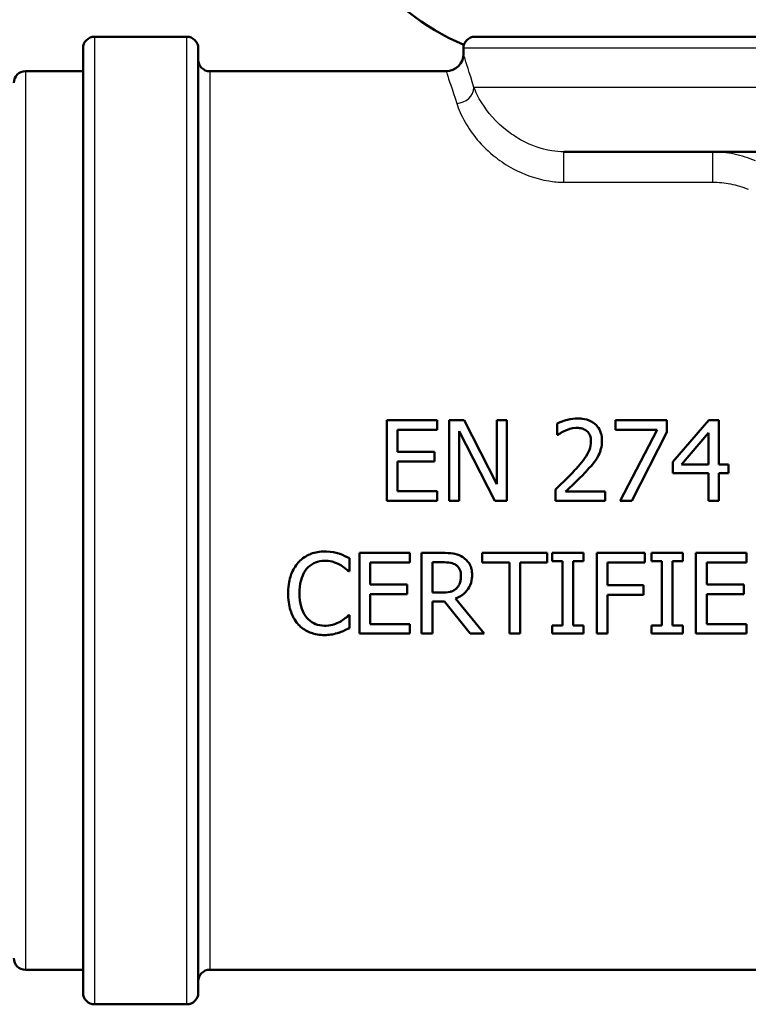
# Model space of a CAD drawing. Header units: millimetres. Extents: x 100 to 2000, y 93 to 2870.
# Tile 17 of 31: x 565 to 596, y 1459 to 1502. Entities that reach past the tile are written whole.
import ezdxf

# ---------------------------------------------------------------- set-up
doc = ezdxf.new("R2010")
doc.units = ezdxf.units.MM
doc.header["$LTSCALE"] = 10
for name, color, linetype, lineweight in [('Hatch', 7, 'Continuous', 9), ('Visible Edges(ISO)', 7, 'Continuous', 50), ('Visible Tangent Edges(ISO)', 7, 'Continuous', 25)]:
    doc.layers.add(name, color=color, linetype=linetype, lineweight=lineweight)

msp = doc.modelspace()

# ---------------------------------------------------------------- hatches: boundary and pattern name
at = {"layer": 'Hatch'}
h = msp.add_hatch(dxfattribs=at)
h.set_pattern_fill('ANSI31', color=256, scale=254, angle=90, style=0)
h.set_pattern_definition([(135, (0, 0), (-22.45064030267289, -22.45064030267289), [])])
edge = h.paths.add_edge_path()
edge.add_line((520.638919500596, 1690.457910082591), (522.1933663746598, 1685.673814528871))
edge.add_ellipse((427.0877147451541, 1654.772115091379), major_axis=(30.90169943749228, -95.10565162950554), ratio=1, start_angle=86.44194585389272, end_angle=90, ccw=False)
edge.add_ellipse((427.087714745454, 1654.772115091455), major_axis=(24.93989136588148, -96.84008373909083), ratio=1, start_angle=88.81973559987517, end_angle=90.00000000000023, ccw=False)
edge.add_ellipse((427.0877147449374, 1654.772115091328), major_axis=(22.9398838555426, -97.33325088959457), ratio=0.9999999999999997, start_angle=88.78477634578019, end_angle=90.00000000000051, ccw=False)
edge.add_line((524.8855843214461, 1675.642589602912), (531.0174606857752, 1676.179059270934))
edge.add_line((531.0174606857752, 1676.179059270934), (531.5995687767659, 1676.229987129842))
edge.add_line((531.5995687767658, 1676.229987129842), (531.6151775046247, 1676.231352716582))
edge.add_line((531.6151775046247, 1676.231352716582), (528.1720281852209, 1715.586729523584))
edge.add_ellipse((526.6777361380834, 1715.455995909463), major_axis=(-0.1307336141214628, 1.494292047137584), ratio=1, start_angle=270.0000000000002, end_angle=355.0000000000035)
edge.add_line((526.6777361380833, 1716.955995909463), (511.5522328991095, 1716.955995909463))
edge.add_line((511.5522328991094, 1716.955995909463), (511.5522328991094, 1710.955995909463))
edge.add_line((511.5522328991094, 1710.955995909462), (517.0522328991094, 1710.955995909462))
edge.add_ellipse((517.0522328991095, 1709.955995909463), major_axis=(1.00000000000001, -8.898791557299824e-17), ratio=1, start_angle=0, end_angle=90, ccw=False)
edge.add_line((518.0522328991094, 1709.955995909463), (518.0522328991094, 1700.005654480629))
edge.add_line((518.0522328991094, 1700.005654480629), (520.3415333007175, 1691.46186906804))
edge.add_ellipse((539.6600498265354, 1696.638249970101), major_axis=(5.176380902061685, -19.31851652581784), ratio=1, start_angle=269.9999999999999, end_angle=272.9999999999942)
edge = h.paths.add_edge_path()
edge.add_line((584.4522328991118, 1501.263821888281), (599.7819648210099, 1501.263821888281))
edge.add_line((599.78196482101, 1501.263821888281), (599.6461643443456, 1503.205859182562))
edge.add_ellipse((599.3478784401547, 1502.04352294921), major_axis=(1.199268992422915, -0.04187939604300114), ratio=1, start_angle=77.60699785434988, end_angle=90.00000000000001)
edge.add_line((599.3897578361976, 1503.242791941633), (587.4312322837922, 1503.66039285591))
edge.add_ellipse((587.4347222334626, 1503.760331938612), major_axis=(-0.09993908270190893, 0.003489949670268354), ratio=1, start_angle=2.8421709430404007e-13, end_angle=90.0000000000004, ccw=False)
edge.add_line((587.3347831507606, 1503.763821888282), (587.3487429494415, 1504.16357821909))
edge.add_ellipse((587.4486820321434, 1504.160088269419), major_axis=(0.003489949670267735, 0.09993908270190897), ratio=1, start_angle=2.000000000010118, end_angle=90, ccw=False)
edge.add_line((587.4486820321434, 1504.26008826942), (599.5724454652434, 1504.26008826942))
edge.add_line((599.5724454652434, 1504.26008826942), (599.501989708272, 1505.26765253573))
edge.add_ellipse((598.5044256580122, 1505.197896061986), major_axis=(-0.06975647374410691, 0.9975640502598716), ratio=1, start_angle=270, end_angle=340.999999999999)
edge.add_line((598.7632447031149, 1506.163821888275), (588.717730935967, 1508.855509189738))
edge.add_ellipse((588.9765499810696, 1509.821435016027), major_axis=(-0.9659258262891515, 0.2588190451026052), ratio=1, start_angle=54.50000000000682, end_angle=89.99999999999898, ccw=False)
edge.add_line((588.2049253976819, 1509.185356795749), (586.5407812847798, 1511.20412503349))
edge.add_ellipse((587.3124058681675, 1511.840203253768), major_axis=(-0.6360782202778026, 0.7716245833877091), ratio=1, start_angle=54.50000000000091, end_angle=89.99999999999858, ccw=False)
edge.add_line((586.3148418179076, 1511.770446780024), (586.1682365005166, 1513.867000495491))
edge.add_ellipse((582.6767623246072, 1513.622852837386), major_axis=(-0.2441476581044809, 3.491474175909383), ratio=1, start_angle=270, end_angle=352.999999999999)
edge.add_line((582.8599381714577, 1517.118056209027), (558.385295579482, 1518.400717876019))
edge.add_spline(control_points=[(558.385295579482, 1518.400717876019), (556.753096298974, 1518.486257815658), (555.1457968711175, 1518.837998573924), (552.1083217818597, 1520.046018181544), (550.6984658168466, 1520.894215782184), (547.9653481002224, 1523.218303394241), (546.7387298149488, 1524.762140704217), (544.9463120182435, 1528.23309862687), (544.3976489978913, 1530.127034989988), (544.2274144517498, 1532.072824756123)], knot_values=[-2.152596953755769, -2.152596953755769, -2.152596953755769, -2.152596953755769, -1.662265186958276, -1.662265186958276, -1.171933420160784, -1.171933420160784, -0.5859667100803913, -0.5859667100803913, 0, 0, 0, 0], degree=3, periodic=0)
edge.add_line((544.2274144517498, 1532.072824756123), (533.7069153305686, 1652.32267996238))
edge.add_line((533.7069153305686, 1652.32267996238), (533.6778467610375, 1652.320136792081))
edge.add_line((533.6778467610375, 1652.320136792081), (529.0107112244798, 1651.911815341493))
edge.add_line((529.0107112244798, 1651.911815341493), (527.729747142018, 1651.799745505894))
edge.add_line((527.7297471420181, 1651.799745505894), (538.5900464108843, 1527.665956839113))
edge.add_spline(control_points=[(538.5900464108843, 1527.665956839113), (538.7799807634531, 1525.494997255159), (539.3234746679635, 1523.369604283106), (541.0745280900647, 1519.378316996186), (542.2703736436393, 1517.539123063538), (545.494448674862, 1514.005332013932), (547.6087222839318, 1512.442676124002), (552.3172529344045, 1510.215754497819), (554.8664938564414, 1509.57277934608), (557.4672212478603, 1509.436480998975)], knot_values=[-2.870129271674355, -2.870129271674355, -2.870129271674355, -2.870129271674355, -2.216353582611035, -2.216353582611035, -1.562577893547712, -1.562577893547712, -0.7812889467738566, -0.7812889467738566, 0, 0, 0, 0], degree=3, periodic=0)
edge.add_line((557.4672212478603, 1509.436480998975), (571.9681390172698, 1508.676520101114))
edge.add_ellipse((571.4447794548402, 1498.690224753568), major_axis=(9.986295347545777, -0.5233595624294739), ratio=1, start_angle=37.86021752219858, end_angle=90, ccw=False)
edge.add_ellipse((587.8557582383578, 1510.121750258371), major_axis=(5.715762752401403, -8.20548939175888), ratio=1, start_angle=269.9999999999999, end_angle=302.2923472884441)
edge.add_ellipse((584.4522328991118, 1500.763821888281), major_axis=(0.1425082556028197, 0.4792613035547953), ratio=1, start_angle=16.559835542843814, end_angle=89.99999999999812, ccw=False)
edge = h.paths.add_edge_path()
edge.add_ellipse((704.4522328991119, 1500.763821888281), major_axis=(0.5000000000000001, -3.061616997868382e-17), ratio=1, start_angle=16.55983554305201, end_angle=90.00000000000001)
edge.add_line((704.4522328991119, 1501.263821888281), (689.122500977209, 1501.263821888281))
edge.add_line((689.122500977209, 1501.263821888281), (689.2583014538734, 1503.20585918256))
edge.add_ellipse((689.556587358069, 1502.04352294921), major_axis=(1.162336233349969, 0.2982859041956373), ratio=1, start_angle=77.60699785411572, end_angle=90.00000000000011, ccw=False)
edge.add_line((689.514707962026, 1503.242791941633), (701.4732335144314, 1503.66039285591))
edge.add_ellipse((701.4697435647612, 1503.760331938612), major_axis=(0.0034899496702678, -0.09993908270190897), ratio=1, start_angle=0, end_angle=90)
edge.add_line((701.5696826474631, 1503.763821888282), (701.5557228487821, 1504.16357821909))
edge.add_ellipse((701.4557837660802, 1504.160088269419), major_axis=(0.1, -6.123233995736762e-18), ratio=1, start_angle=2.000000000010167, end_angle=90.00000000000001)
edge.add_line((701.4557837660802, 1504.26008826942), (689.3320203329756, 1504.26008826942))
edge.add_line((689.3320203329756, 1504.26008826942), (689.402476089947, 1505.26765253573))
edge.add_ellipse((690.4000401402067, 1505.197896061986), major_axis=(-0.9659258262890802, -0.2588190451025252), ratio=1, start_angle=270.0000000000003, end_angle=341.000000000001, ccw=False)
edge.add_line((690.1412210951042, 1506.163821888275), (700.186734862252, 1508.855509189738))
edge.add_ellipse((699.9279158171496, 1509.821435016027), major_axis=(-0.636078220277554, -0.7716245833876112), ratio=1, start_angle=54.49999999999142, end_angle=89.99999999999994)
edge.add_line((700.6995404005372, 1509.18535679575), (702.3636845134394, 1511.20412503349))
edge.add_ellipse((701.5920599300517, 1511.840203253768), major_axis=(-0.06975647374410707, -0.9975640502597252), ratio=1, start_angle=54.49999999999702, end_angle=90.00000000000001)
edge.add_line((702.5896239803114, 1511.770446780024), (702.7362292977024, 1513.867000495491))
edge.add_ellipse((706.2277034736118, 1513.622852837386), major_axis=(-3.495203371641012, -0.1831758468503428), ratio=1, start_angle=270.0000000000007, end_angle=352.99999999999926, ccw=False)
edge.add_line((706.0445276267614, 1517.118056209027), (898.4893279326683, 1527.203660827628))
edge.add_spline(control_points=[(898.4893279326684, 1527.203660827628), (900.4398734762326, 1527.305884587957), (902.3518041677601, 1527.788115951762), (905.8832021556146, 1529.458307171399), (907.4689073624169, 1530.630299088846), (909.886963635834, 1533.280642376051), (910.783847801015, 1534.660037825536), (912.097137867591, 1537.653503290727), (912.5047582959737, 1539.247548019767), (912.6472090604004, 1540.875767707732)], knot_values=[-2.15259695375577, -2.15259695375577, -2.15259695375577, -2.15259695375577, -1.566630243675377, -1.566630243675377, -0.9806635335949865, -0.9806635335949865, -0.4903317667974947, -0.4903317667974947, 0, 0, 0, 0], degree=3, periodic=0)
edge.add_line((912.6472090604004, 1540.875767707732), (927.932437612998, 1715.586729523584))
edge.add_ellipse((929.4267296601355, 1715.455995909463), major_axis=(-1.499999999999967, 3.56606186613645e-14), ratio=1, start_angle=270, end_angle=355.000000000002, ccw=False)
edge.add_line((929.4267296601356, 1716.955995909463), (944.5522328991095, 1716.955995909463))
edge.add_line((944.5522328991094, 1716.955995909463), (944.5522328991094, 1710.955995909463))
edge.add_line((944.5522328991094, 1710.955995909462), (939.0522328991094, 1710.955995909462))
edge.add_ellipse((939.0522328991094, 1709.955995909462), major_axis=(4.560813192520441e-14, 1.00000000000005), ratio=1, start_angle=4.648708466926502e-12, end_angle=89.99999999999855)
edge.add_line((938.0522328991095, 1709.955995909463), (938.0522328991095, 1700.005654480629))
edge.add_line((938.0522328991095, 1700.005654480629), (935.7629324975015, 1691.46186906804))
edge.add_ellipse((916.4444159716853, 1696.638249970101), major_axis=(6.180339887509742, 19.021130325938), ratio=1, start_angle=270, end_angle=272.9999999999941, ccw=False)
edge.add_line((935.4655462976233, 1690.457910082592), (933.9110994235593, 1685.673814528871))
edge.add_ellipse((1029.016751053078, 1654.772115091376), major_axis=(8.715574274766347, 99.61946980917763), ratio=1, start_angle=77.00000000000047, end_angle=90)
edge.add_line((929.3972812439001, 1663.487689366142), (918.284577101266, 1536.468899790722))
edge.add_spline(control_points=[(918.284577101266, 1536.468899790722), (918.0575977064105, 1533.874513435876), (917.3260470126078, 1531.349264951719), (914.9361566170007, 1526.721321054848), (913.3006655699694, 1524.662871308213), (909.6565086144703, 1521.564087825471), (907.7767006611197, 1520.433157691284), (903.7267338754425, 1518.822464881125), (901.5836679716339, 1518.353477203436), (899.4074022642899, 1518.239423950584)], knot_values=[-2.870129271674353, -2.870129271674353, -2.870129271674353, -2.870129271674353, -2.088840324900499, -2.088840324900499, -1.307551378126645, -1.307551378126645, -0.6537756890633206, -0.6537756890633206, 0, 0, 0, 0], degree=3, periodic=0)
edge.add_line((899.40740226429, 1518.239423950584), (716.9363267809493, 1508.676520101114))
edge.add_ellipse((717.4596863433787, 1498.690224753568), major_axis=(5.715762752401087, 8.205489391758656), ratio=1, start_angle=37.86021752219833, end_angle=90.00000000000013)
edge.add_ellipse((701.0487075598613, 1510.12175025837), major_axis=(9.21542011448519, 3.882786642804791), ratio=1, start_angle=270, end_angle=302.29234728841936, ccw=False)

# ---------------------------------------------------------------- linework, layer by layer
at = {"layer": 'Visible Edges(ISO)'}
for p, q in [((571.9522328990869, 1501.263821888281), (567.9522328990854, 1501.263821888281)), ((584.4522328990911, 1501.263821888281), (704.4522328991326, 1501.263821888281)), ((567.4522328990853, 1459.763821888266), (567.4522328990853, 1500.763821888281)), ((572.452232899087, 1500.763821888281), (572.452232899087, 1459.763821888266)), ((583.952232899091, 1500.513821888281), (583.952232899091, 1500.763821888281)), ((564.9522328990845, 1499.763821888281), (567.4522328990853, 1499.763821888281)), ((572.9522328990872, 1499.763821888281), (583.2022328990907, 1499.763821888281)), ((629.9268848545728, 1496.263821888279), (588.3114277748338, 1496.263821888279)), ((580.6294481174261, 1481.117614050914), (580.6294481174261, 1484.617613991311)), ((582.819075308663, 1484.617613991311), (580.6294481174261, 1484.617613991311)), ((582.8190753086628, 1484.617613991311), (582.8190753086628, 1484.203513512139)), ((583.9904691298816, 1484.617613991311), (583.3296101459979, 1484.617613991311)), ((583.3296101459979, 1481.117614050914), (583.3296101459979, 1484.617613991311)), ((583.9904691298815, 1484.617613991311), (585.4001125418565, 1481.846544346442)), ((585.8340671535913, 1484.617613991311), (585.4001125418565, 1484.617613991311)), ((585.4001125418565, 1481.846544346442), (585.4001125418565, 1484.617613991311)), ((585.8340671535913, 1484.617613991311), (585.8340671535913, 1481.117614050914)), ((588.0208580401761, 1483.982281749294), (588.0208580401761, 1484.481471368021)), ((592.7716683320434, 1484.617613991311), (590.5508417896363, 1484.617613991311)), ((590.5508417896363, 1484.206349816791), (590.5508417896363, 1484.617613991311)), ((592.7716683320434, 1484.617613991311), (592.7716683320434, 1484.092897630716)), ((593.0382809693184, 1482.813724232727), (594.6039211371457, 1484.617613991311)), ((595.0350394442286, 1484.617613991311), (594.6039211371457, 1484.617613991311)), ((595.0350394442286, 1484.617613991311), (595.0350394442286, 1482.697435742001)), ((581.0946020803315, 1484.203513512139), (582.819075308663, 1484.203513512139)), ((581.0946020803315, 1484.203513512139), (581.0946020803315, 1483.24484253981)), ((585.3121870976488, 1481.117614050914), (583.7635647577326, 1484.135442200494)), ((583.7635647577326, 1484.135442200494), (583.7635647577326, 1481.117614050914)), ((588.0208580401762, 1483.982281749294), (588.0463847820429, 1483.982281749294)), ((590.5508417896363, 1484.206349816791), (592.3575678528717, 1484.206349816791)), ((590.7578920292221, 1481.117614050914), (592.3575678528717, 1484.206349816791)), ((592.7716683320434, 1484.092897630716), (591.2570816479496, 1481.117614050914)), ((594.5840670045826, 1484.064534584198), (593.4070005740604, 1482.697435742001)), ((594.5840670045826, 1482.697435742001), (594.5840670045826, 1484.064534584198)), ((582.7027868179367, 1483.24484253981), (581.0946020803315, 1483.24484253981)), ((582.7027868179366, 1483.24484253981), (582.7027868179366, 1482.830742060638)), ((581.0946020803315, 1482.830742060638), (581.0946020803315, 1481.531714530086)), ((581.0946020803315, 1482.830742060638), (582.7027868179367, 1482.830742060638)), ((593.0382809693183, 1482.320207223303), (593.0382809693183, 1482.813724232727)), ((594.5840670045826, 1482.697435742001), (593.4070005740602, 1482.697435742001)), ((595.4519762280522, 1482.697435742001), (595.0350394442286, 1482.697435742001)), ((595.4519762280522, 1482.697435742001), (595.4519762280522, 1482.320207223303)), ((593.0382809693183, 1482.320207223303), (594.5840670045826, 1482.320207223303)), ((594.5840670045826, 1481.117614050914), (594.5840670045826, 1482.320207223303)), ((595.0350394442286, 1482.320207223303), (595.0350394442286, 1481.117614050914)), ((595.0350394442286, 1482.320207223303), (595.4519762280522, 1482.320207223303)), ((582.819075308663, 1481.531714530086), (581.0946020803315, 1481.531714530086)), ((582.8190753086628, 1481.531714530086), (582.8190753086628, 1481.117614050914)), ((587.9471141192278, 1481.117614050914), (587.9471141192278, 1481.61396736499)), ((590.105541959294, 1481.52320561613), (588.3867413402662, 1481.52320561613)), ((590.105541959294, 1481.52320561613), (590.105541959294, 1481.117614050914)), ((580.6294481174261, 1481.117614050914), (582.819075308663, 1481.117614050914)), ((583.3296101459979, 1481.117614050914), (583.7635647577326, 1481.117614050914)), ((585.3121870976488, 1481.117614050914), (585.8340671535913, 1481.117614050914)), ((587.9471141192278, 1481.117614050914), (590.105541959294, 1481.117614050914)), ((590.7578920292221, 1481.117614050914), (591.2570816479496, 1481.117614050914)), ((594.5840670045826, 1481.117614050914), (595.0350394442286, 1481.117614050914)), ((579.44103619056, 1475.354956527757), (579.44103619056, 1478.854956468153)), ((581.6306633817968, 1478.854956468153), (579.44103619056, 1478.854956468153)), ((581.6306633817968, 1478.854956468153), (581.6306633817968, 1478.440855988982)), ((583.0431430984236, 1478.854956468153), (582.1411982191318, 1478.854956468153)), ((582.1411982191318, 1475.354956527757), (582.1411982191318, 1478.854956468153)), ((587.5840668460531, 1478.854956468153), (584.770452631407, 1478.854956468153)), ((584.770452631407, 1478.440855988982), (584.770452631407, 1478.854956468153)), ((587.5840668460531, 1478.854956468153), (587.5840668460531, 1478.440855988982)), ((589.1582159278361, 1478.854956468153), (587.8024623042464, 1478.854956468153)), ((587.8024623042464, 1478.497582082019), (587.8024623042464, 1478.854956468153)), ((589.158215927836, 1478.854956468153), (589.158215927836, 1478.497582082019)), ((591.8271786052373, 1478.854956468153), (589.7339857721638, 1478.854956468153)), ((589.7339857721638, 1475.354956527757), (589.7339857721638, 1478.854956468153)), ((591.8271786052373, 1478.854956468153), (591.8271786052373, 1478.440855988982)), ((593.4637263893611, 1478.854956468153), (592.1079727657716, 1478.854956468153)), ((592.1079727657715, 1478.497582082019), (592.1079727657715, 1478.854956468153)), ((593.4637263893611, 1478.854956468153), (593.4637263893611, 1478.497582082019)), ((596.2291234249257, 1478.854956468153), (594.039496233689, 1478.854956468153)), ((594.039496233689, 1475.354956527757), (594.039496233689, 1478.854956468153)), ((596.2291234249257, 1478.854956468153), (596.2291234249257, 1478.440855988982)), ((579.0070815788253, 1478.622379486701), (579.0070815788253, 1478.060791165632)), ((579.9061901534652, 1478.440855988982), (581.6306633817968, 1478.440855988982)), ((579.9061901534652, 1478.440855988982), (579.9061901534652, 1477.482185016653)), ((582.606352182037, 1478.452201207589), (582.606352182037, 1477.136155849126)), ((582.606352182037, 1478.452201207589), (583.0686698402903, 1478.452201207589)), ((584.770452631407, 1478.440855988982), (585.9446827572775, 1478.440855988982)), ((585.9446827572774, 1475.354956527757), (585.9446827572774, 1478.440855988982)), ((586.4098367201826, 1478.440855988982), (586.4098367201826, 1475.354956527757)), ((586.4098367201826, 1478.440855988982), (587.5840668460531, 1478.440855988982)), ((587.8024623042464, 1478.497582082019), (588.2477621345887, 1478.497582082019)), ((588.2477621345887, 1475.712330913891), (588.2477621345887, 1478.497582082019)), ((588.7129160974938, 1478.497582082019), (588.7129160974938, 1475.712330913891)), ((588.7129160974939, 1478.497582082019), (589.1582159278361, 1478.497582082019)), ((590.199139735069, 1478.440855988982), (590.199139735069, 1477.453821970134)), ((590.199139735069, 1478.440855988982), (591.8271786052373, 1478.440855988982)), ((592.1079727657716, 1478.497582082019), (592.5532725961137, 1478.497582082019)), ((592.5532725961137, 1475.712330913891), (592.5532725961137, 1478.497582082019)), ((593.018426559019, 1478.497582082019), (593.018426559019, 1475.712330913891)), ((593.018426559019, 1478.497582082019), (593.4637263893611, 1478.497582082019)), ((594.5046501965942, 1478.440855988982), (594.5046501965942, 1477.482185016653)), ((594.5046501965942, 1478.440855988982), (596.2291234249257, 1478.440855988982)), ((578.9702096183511, 1478.060791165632), (579.0070815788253, 1478.060791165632)), ((581.5143748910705, 1477.482185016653), (579.9061901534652, 1477.482185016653)), ((581.5143748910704, 1477.482185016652), (581.5143748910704, 1477.068084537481)), ((596.1128349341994, 1477.482185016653), (594.5046501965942, 1477.482185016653)), ((596.1128349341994, 1477.482185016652), (596.1128349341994, 1477.068084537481)), ((579.9061901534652, 1477.068084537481), (579.9061901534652, 1475.769057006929)), ((579.9061901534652, 1477.068084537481), (581.5143748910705, 1477.068084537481)), ((583.014780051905, 1477.136155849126), (582.606352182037, 1477.136155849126)), ((591.7591072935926, 1477.453821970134), (590.199139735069, 1477.453821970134)), ((591.7591072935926, 1477.453821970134), (591.7591072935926, 1477.039721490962)), ((594.5046501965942, 1477.068084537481), (594.5046501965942, 1475.769057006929)), ((594.5046501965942, 1477.068084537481), (596.1128349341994, 1477.068084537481)), ((582.606352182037, 1476.747582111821), (582.606352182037, 1475.354956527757)), ((582.606352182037, 1476.747582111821), (583.1395774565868, 1476.747582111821)), ((584.2457362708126, 1475.354956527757), (583.1395774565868, 1476.747582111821)), ((583.604731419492, 1476.878052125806), (584.8498691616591, 1475.354956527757)), ((590.199139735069, 1477.039721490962), (590.199139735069, 1475.354956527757)), ((590.199139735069, 1477.039721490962), (591.7591072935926, 1477.039721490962)), ((579.0070815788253, 1476.149121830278), (578.9730459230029, 1476.149121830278)), ((579.0070815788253, 1476.149121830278), (579.0070815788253, 1475.593206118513)), ((581.6306633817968, 1475.769057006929), (579.9061901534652, 1475.769057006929)), ((581.6306633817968, 1475.769057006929), (581.6306633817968, 1475.354956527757)), ((596.2291234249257, 1475.769057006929), (594.5046501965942, 1475.769057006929)), ((596.2291234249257, 1475.769057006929), (596.2291234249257, 1475.354956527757)), ((579.44103619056, 1475.354956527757), (581.6306633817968, 1475.354956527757)), ((582.1411982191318, 1475.354956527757), (582.606352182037, 1475.354956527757)), ((584.2457362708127, 1475.354956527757), (584.8498691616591, 1475.354956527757)), ((585.9446827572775, 1475.354956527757), (586.4098367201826, 1475.354956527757)), ((587.8024623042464, 1475.354956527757), (587.8024623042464, 1475.712330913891)), ((588.2477621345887, 1475.712330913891), (587.8024623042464, 1475.712330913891)), ((587.8024623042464, 1475.354956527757), (589.1582159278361, 1475.354956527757)), ((589.1582159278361, 1475.712330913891), (588.7129160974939, 1475.712330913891)), ((589.158215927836, 1475.712330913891), (589.158215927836, 1475.354956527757)), ((589.7339857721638, 1475.354956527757), (590.199139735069, 1475.354956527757)), ((592.1079727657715, 1475.354956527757), (592.1079727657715, 1475.712330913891)), ((592.5532725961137, 1475.712330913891), (592.1079727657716, 1475.712330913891)), ((592.1079727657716, 1475.354956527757), (593.4637263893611, 1475.354956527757)), ((593.4637263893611, 1475.712330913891), (593.018426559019, 1475.712330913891)), ((593.4637263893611, 1475.712330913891), (593.4637263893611, 1475.354956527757)), ((594.039496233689, 1475.354956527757), (596.2291234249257, 1475.354956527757)), ((564.9522328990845, 1460.763821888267), (567.4522328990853, 1460.763821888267)), ((572.9522328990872, 1460.763821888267), (620.3091897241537, 1460.763821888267)), ((571.9522328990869, 1459.263821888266), (567.9522328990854, 1459.263821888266))]:
    msp.add_line(p, q, dxfattribs=at)
for centre, radius, start, end in [((587.8557582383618, 1510.121750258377), 10.00000000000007, 214.8602175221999, 247.1525648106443), ((567.9522328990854, 1500.763821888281), 0.5000000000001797, 90, 180), ((571.9522328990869, 1500.763821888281), 0.5000000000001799, 0, 90), ((584.4522328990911, 1500.763821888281), 0.5000000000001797, 90, 180), ((572.9522328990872, 1500.263821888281), 0.5000000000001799, 180, 270), ((583.2022328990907, 1500.513821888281), 0.7500000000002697, 270, 0), ((564.9522328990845, 1499.263821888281), 0.5000000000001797, 90, 180), ((564.9522328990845, 1461.263821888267), 0.5000000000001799, 180, 270), ((572.9522328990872, 1460.263821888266), 0.5000000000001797, 90, 180), ((567.9522328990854, 1459.763821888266), 0.5000000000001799, 180, 270), ((571.9522328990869, 1459.763821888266), 0.5000000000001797, 270, 0)]:
    msp.add_arc(centre, radius, start, end, dxfattribs=at)
for points, knots in [([(588.9171303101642, 1484.691357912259), (588.768065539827, 1484.691357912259), (588.6193623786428, 1484.669947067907), (588.3989753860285, 1484.616084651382), (588.223301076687, 1484.569062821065), (588.0607207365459, 1484.500212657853), (588.0405099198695, 1484.491104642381), (588.0208580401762, 1484.481471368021)], [-0.1419572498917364, -0.1419572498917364, -0.1419572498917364, -0.1419572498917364, -0.05317060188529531, -0.05317060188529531, -0.00659627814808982, -0.00659627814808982, 0, 0, 0, 0]), ([(589.9608904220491, 1483.729850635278), (589.9608904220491, 1483.841779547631), (589.9476201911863, 1483.953664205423), (589.8823153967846, 1484.166505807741), (589.8318851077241, 1484.263335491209), (589.7152824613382, 1484.405851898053), (589.6335951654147, 1484.492566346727), (589.3750219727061, 1484.630325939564), (589.2381748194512, 1484.66619161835), (589.0379740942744, 1484.688416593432), (588.9774512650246, 1484.691357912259), (588.9171303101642, 1484.691357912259)], [-0.247682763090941, -0.247682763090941, -0.247682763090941, -0.247682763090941, -0.1767845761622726, -0.1767845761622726, -0.1064516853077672, -0.1064516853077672, -0.06044572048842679, -0.06044572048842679, -0.01809628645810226, -0.01809628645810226, 0, 0, 0, 0]), ([(588.0463847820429, 1483.982281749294), (588.0870818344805, 1484.010769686), (588.1358320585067, 1484.041861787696), (588.2154923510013, 1484.091300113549), (588.2705869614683, 1484.124885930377), (588.3612276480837, 1484.164697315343), (588.3739385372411, 1484.17002934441), (588.3867413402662, 1484.17515046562)], [-0.05834743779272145, -0.05834743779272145, -0.05834743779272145, -0.05834743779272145, -0.02979707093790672, -0.02979707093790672, -0.004148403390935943, -0.004148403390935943, 0, 0, 0, 0]), ([(588.3867413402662, 1484.17515046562), (588.4654333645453, 1484.207778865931), (588.6353465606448, 1484.27501321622), (588.8508709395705, 1484.285376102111), (588.8669781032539, 1484.285766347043), (588.8830946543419, 1484.285766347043)], [-0.06473525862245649, -0.06473525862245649, -0.06473525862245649, -0.06473525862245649, -0.004834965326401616, -0.004834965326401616, 0, 0, 0, 0]), ([(588.8830946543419, 1484.285766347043), (588.9565372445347, 1484.285766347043), (589.0298717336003, 1484.277342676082), (589.1650757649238, 1484.237971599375), (589.2246772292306, 1484.209667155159), (589.2898700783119, 1484.161778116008), (589.3007955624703, 1484.153072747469), (589.311376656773, 1484.14395111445)], [-0.04640613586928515, -0.04640613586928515, -0.04640613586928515, -0.04640613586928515, -0.02444093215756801, -0.02444093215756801, -0.004226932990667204, -0.004226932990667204, 0, 0, 0, 0]), ([(589.311376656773, 1484.14395111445), (589.3363855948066, 1484.12239168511), (589.3585843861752, 1484.098297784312), (589.3984983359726, 1484.044254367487), (589.4155866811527, 1484.01463390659), (589.4524779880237, 1483.934196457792), (589.4762068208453, 1483.86323118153), (589.4838470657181, 1483.741640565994), (589.4843912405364, 1483.722973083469), (589.4843912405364, 1483.704323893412)], [-0.07595681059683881, -0.07595681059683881, -0.07595681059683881, -0.07595681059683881, -0.0569516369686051, -0.0569516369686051, -0.03713616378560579, -0.03713616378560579, -0.005682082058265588, -0.005682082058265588, 0, 0, 0, 0]), ([(589.4843912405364, 1483.704323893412), (589.4843912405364, 1483.576641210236), (589.4617388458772, 1483.452644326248), (589.3748519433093, 1483.215856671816), (589.3110875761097, 1483.100283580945), (589.1230808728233, 1482.840332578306), (589.029423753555, 1482.726152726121), (588.8913024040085, 1482.566333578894), (588.8418930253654, 1482.510830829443), (588.7923329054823, 1482.456349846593)], [-0.1762842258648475, -0.1762842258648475, -0.1762842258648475, -0.1762842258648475, -0.1189949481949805, -0.1189949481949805, -0.06363897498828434, -0.06363897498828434, -0.02217081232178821, -0.02217081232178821, 0, 0, 0, 0]), ([(589.77936692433, 1483.029283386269), (589.8318387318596, 1483.12023451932), (589.8725540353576, 1483.216315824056), (589.9251621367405, 1483.389516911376), (589.9519336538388, 1483.497954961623), (589.9603033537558, 1483.677067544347), (589.9608904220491, 1483.703469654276), (589.9608904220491, 1483.729850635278)], [-0.1183689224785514, -0.1183689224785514, -0.1183689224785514, -0.1183689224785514, -0.05460355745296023, -0.05460355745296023, -0.008039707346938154, -0.008039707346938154, 0, 0, 0, 0]), ([(589.311376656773, 1482.430823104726), (589.6076542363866, 1482.745618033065), (589.7280496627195, 1482.942166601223), (589.7566058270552, 1482.989242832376), (589.7681850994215, 1483.009156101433), (589.77936692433, 1483.029283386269)], [-0.01663374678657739, -0.01663374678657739, -0.01663374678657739, -0.01663374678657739, -0.006960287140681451, -0.006960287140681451, 0, 0, 0, 0]), ([(588.7923329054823, 1482.456349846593), (588.6641457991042, 1482.315344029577), (588.4513465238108, 1482.090773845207), (588.007562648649, 1481.670836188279), (587.977362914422, 1481.642371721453), (587.9471141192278, 1481.61396736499)], [-0.1835244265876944, -0.1835244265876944, -0.1835244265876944, -0.1835244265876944, -0.01246211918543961, -0.01246211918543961, 0, 0, 0, 0]), ([(588.3867413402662, 1481.52320561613), (588.5793494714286, 1481.702297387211), (588.9467655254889, 1482.043602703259), (589.2524773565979, 1482.367126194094), (589.2820602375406, 1482.398875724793), (589.311376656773, 1482.430823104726)], [-0.1339283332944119, -0.1339283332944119, -0.1339283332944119, -0.1339283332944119, -0.01305116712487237, -0.01305116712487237, 0, 0, 0, 0]), ([(577.9264495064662, 1478.917355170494), (577.7258554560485, 1478.917355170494), (577.5278411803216, 1478.887725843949), (577.1981062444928, 1478.762026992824), (577.0327279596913, 1478.673458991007), (576.8448017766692, 1478.495167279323), (576.8163406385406, 1478.465746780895), (576.7890913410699, 1478.435183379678)], [-0.1641530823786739, -0.1641530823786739, -0.1641530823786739, -0.1641530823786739, -0.07785807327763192, -0.07785807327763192, -0.01231376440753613, -0.01231376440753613, 0, 0, 0, 0]), ([(578.54192761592, 1478.826593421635), (578.4213177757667, 1478.86330076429), (578.2433829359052, 1478.909090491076), (577.9720680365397, 1478.917033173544), (577.9492551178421, 1478.917355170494), (577.9264495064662, 1478.917355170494)], [-0.08142940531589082, -0.08142940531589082, -0.08142940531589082, -0.08142940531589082, -0.0068416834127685, -0.0068416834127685, 0, 0, 0, 0]), ([(579.0070815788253, 1478.622379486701), (578.89358179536, 1478.683281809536), (578.7471105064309, 1478.75543245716), (578.5718641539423, 1478.816677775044), (578.5569228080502, 1478.821719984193), (578.54192761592, 1478.826593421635)], [-0.05570862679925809, -0.05570862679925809, -0.05570862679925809, -0.05570862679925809, -0.00473138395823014, -0.00473138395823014, 0, 0, 0, 0]), ([(583.933742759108, 1478.670596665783), (583.8267599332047, 1478.739724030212), (583.7112216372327, 1478.789520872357), (583.4921366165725, 1478.834356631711), (583.346020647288, 1478.849396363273), (583.1195724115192, 1478.854562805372), (583.0812816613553, 1478.854956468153), (583.0431430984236, 1478.854956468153)], [-0.1428847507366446, -0.1428847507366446, -0.1428847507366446, -0.1428847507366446, -0.06795046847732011, -0.06795046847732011, -0.01144156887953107, -0.01144156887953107, 0, 0, 0, 0]), ([(576.7890913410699, 1478.435183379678), (576.6572189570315, 1478.285728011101), (576.5581784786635, 1478.116066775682), (576.434276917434, 1477.792798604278), (576.3729855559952, 1477.583542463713), (576.3536444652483, 1477.213464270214), (576.3523004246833, 1477.157724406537), (576.3523004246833, 1477.102120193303)], [-0.2410443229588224, -0.2410443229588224, -0.2410443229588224, -0.2410443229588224, -0.1124787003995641, -0.1124787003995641, -0.01690034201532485, -0.01690034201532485, 0, 0, 0, 0]), ([(577.1493020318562, 1478.160061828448), (577.2363737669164, 1478.261919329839), (577.3384810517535, 1478.34569906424), (577.5525443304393, 1478.456815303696), (577.6785636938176, 1478.50366761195), (577.8654586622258, 1478.519106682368), (577.8945161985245, 1478.520272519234), (577.9236132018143, 1478.520272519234)], [-0.1160061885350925, -0.1160061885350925, -0.1160061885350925, -0.1160061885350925, -0.05626095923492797, -0.05626095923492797, -0.008729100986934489, -0.008729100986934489, 0, 0, 0, 0]), ([(577.9236132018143, 1478.520272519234), (578.0339157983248, 1478.520272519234), (578.1470885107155, 1478.510031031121), (578.3105204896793, 1478.467457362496), (578.4124322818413, 1478.43552287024), (578.5406442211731, 1478.371945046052), (578.5584121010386, 1478.362639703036), (578.5759632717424, 1478.352930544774)], [-0.1126247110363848, -0.1126247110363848, -0.1126247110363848, -0.1126247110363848, -0.04297201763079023, -0.04297201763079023, -0.006024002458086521, -0.006024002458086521, 0, 0, 0, 0]), ([(578.5759632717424, 1478.352930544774), (578.6503684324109, 1478.311931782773), (578.7252945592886, 1478.264996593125), (578.8313260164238, 1478.181590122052), (578.898069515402, 1478.124969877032), (578.9530490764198, 1478.076276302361), (578.9616902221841, 1478.068536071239), (578.9702096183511, 1478.060791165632)], [-0.05376794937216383, -0.05376794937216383, -0.05376794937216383, -0.05376794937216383, -0.02209388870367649, -0.02209388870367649, -0.003463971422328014, -0.003463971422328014, 0, 0, 0, 0]), ([(583.0686698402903, 1478.452201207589), (583.1488461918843, 1478.452201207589), (583.2928246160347, 1478.448716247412), (583.4884882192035, 1478.403598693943), (583.560088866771, 1478.375459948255), (583.6245855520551, 1478.333076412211)], [-0.06026042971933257, -0.06026042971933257, -0.06026042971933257, -0.06026042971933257, -0.02318673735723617, -0.02318673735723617, 0, 0, 0, 0]), ([(583.6245855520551, 1478.333076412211), (583.6638305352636, 1478.306586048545), (583.6990995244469, 1478.275480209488), (583.7638764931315, 1478.197057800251), (583.78521136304, 1478.155859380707), (583.832869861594, 1478.041041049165), (583.8458173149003, 1477.954613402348), (583.8458173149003, 1477.867922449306)], [-0.04725385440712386, -0.04725385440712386, -0.04725385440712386, -0.04725385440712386, -0.03746994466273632, -0.03746994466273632, -0.02620178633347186, -0.02620178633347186, 0, 0, 0, 0]), ([(584.3308254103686, 1477.90479440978), (584.3308254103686, 1477.988596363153), (584.323425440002, 1478.073454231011), (584.2882660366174, 1478.227608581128), (584.2630432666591, 1478.297349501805), (584.1962076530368, 1478.415796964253), (584.1315970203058, 1478.520741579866), (583.9808389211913, 1478.638689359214), (583.957647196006, 1478.655150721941), (583.933742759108, 1478.670596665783)], [-0.1831791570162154, -0.1831791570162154, -0.1831791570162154, -0.1831791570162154, -0.1164330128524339, -0.1164330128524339, -0.05750070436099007, -0.05750070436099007, -0.00854642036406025, -0.00854642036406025, 0, 0, 0, 0]), ([(576.8373085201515, 1477.102120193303), (576.8373085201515, 1477.292764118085), (576.8569736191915, 1477.486271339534), (576.9475150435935, 1477.813414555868), (577.0061631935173, 1477.958160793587), (577.1112949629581, 1478.111752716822), (577.1297266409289, 1478.136345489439), (577.1493020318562, 1478.160061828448)], [-0.1167672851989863, -0.1167672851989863, -0.1167672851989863, -0.1167672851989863, -0.05607276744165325, -0.05607276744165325, -0.0092570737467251, -0.0092570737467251, 0, 0, 0, 0]), ([(583.604731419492, 1476.878052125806), (583.7430399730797, 1476.929624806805), (583.8706221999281, 1477.001082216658), (584.0669720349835, 1477.171924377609), (584.1461431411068, 1477.262788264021), (584.2722010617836, 1477.492552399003), (584.3087574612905, 1477.623303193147), (584.3284675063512, 1477.807718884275), (584.3308254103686, 1477.856262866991), (584.3308254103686, 1477.90479440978)], [-0.1431093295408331, -0.1431093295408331, -0.1431093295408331, -0.1431093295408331, -0.09394574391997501, -0.09394574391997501, -0.05608918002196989, -0.05608918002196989, -0.01466498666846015, -0.01466498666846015, 0, 0, 0, 0]), ([(583.8458173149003, 1477.867922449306), (583.8458173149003, 1477.802248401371), (583.8410844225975, 1477.735796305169), (583.8175315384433, 1477.606254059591), (583.8003236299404, 1477.551799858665), (583.7481843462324, 1477.434066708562), (583.7041533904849, 1477.371396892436), (583.6472759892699, 1477.317679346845)], [-0.05420585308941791, -0.05420585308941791, -0.05420585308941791, -0.05420585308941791, -0.03895073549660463, -0.03895073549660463, -0.02359653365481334, -0.02359653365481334, 0, 0, 0, 0]), ([(576.3523004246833, 1477.102120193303), (576.3523004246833, 1476.849202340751), (576.3804012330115, 1476.592326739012), (576.501020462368, 1476.21127111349), (576.5780305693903, 1476.020890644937), (576.7391287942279, 1475.811823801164), (576.7648182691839, 1475.781346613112), (576.7919276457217, 1475.752039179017)], [-0.1964828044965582, -0.1964828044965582, -0.1964828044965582, -0.1964828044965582, -0.08048673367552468, -0.08048673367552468, -0.01215422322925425, -0.01215422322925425, 0, 0, 0, 0]), ([(577.1606472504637, 1476.044178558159), (577.0639179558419, 1476.159158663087), (576.9930522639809, 1476.292069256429), (576.9020450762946, 1476.539064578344), (576.85350007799, 1476.704654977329), (576.8383441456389, 1477.01102665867), (576.8373085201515, 1477.056608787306), (576.8373085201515, 1477.102120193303)], [-0.1982958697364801, -0.1982958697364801, -0.1982958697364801, -0.1982958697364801, -0.09333840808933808, -0.09333840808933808, -0.0138327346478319, -0.0138327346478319, 0, 0, 0, 0]), ([(583.64727598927, 1477.317679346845), (583.610763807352, 1477.281167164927), (583.5698347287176, 1477.250435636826), (583.4587883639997, 1477.190551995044), (583.4003916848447, 1477.176915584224), (583.2589933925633, 1477.145632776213), (583.1350170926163, 1477.136155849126), (583.014780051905, 1477.136155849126)], [-0.0485691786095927, -0.0485691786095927, -0.0485691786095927, -0.0485691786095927, -0.04343884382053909, -0.04343884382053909, -0.03607111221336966, -0.03607111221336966, 0, 0, 0, 0]), ([(577.9236132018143, 1475.69531308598), (577.7882243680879, 1475.69531308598), (577.6579427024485, 1475.719997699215), (577.4437957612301, 1475.808011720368), (577.331258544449, 1475.869046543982), (577.1989024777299, 1476.001030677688), (577.1793500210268, 1476.022238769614), (577.1606472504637, 1476.044178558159)], [-0.1237100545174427, -0.1237100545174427, -0.1237100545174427, -0.1237100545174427, -0.05676437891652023, -0.05676437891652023, -0.008768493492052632, -0.008768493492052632, 0, 0, 0, 0]), ([(578.6014900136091, 1475.868327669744), (578.5156535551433, 1475.820843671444), (578.4232133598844, 1475.783790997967), (578.2582217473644, 1475.732748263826), (578.15149003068, 1475.704527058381), (577.9744429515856, 1475.695905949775), (577.9490267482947, 1475.69531308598), (577.9236132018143, 1475.69531308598)], [-0.1135628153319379, -0.1135628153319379, -0.1135628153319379, -0.1135628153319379, -0.053180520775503, -0.053180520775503, -0.00762406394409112, -0.00762406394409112, 0, 0, 0, 0]), ([(578.9730459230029, 1476.149121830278), (578.9340640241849, 1476.11013993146), (578.8844693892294, 1476.067840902), (578.8044597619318, 1476.002471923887), (578.7456073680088, 1475.955704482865), (578.6335525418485, 1475.887110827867), (578.617571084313, 1475.877618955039), (578.6014900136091, 1475.868327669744)], [-0.07817941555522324, -0.07817941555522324, -0.07817941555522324, -0.07817941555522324, -0.03969125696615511, -0.03969125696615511, -0.005608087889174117, -0.005608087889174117, 0, 0, 0, 0]), ([(576.7919276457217, 1475.752039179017), (576.8542018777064, 1475.683874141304), (576.9226421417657, 1475.622180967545), (577.0720168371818, 1475.513856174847), (577.1513021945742, 1475.468163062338), (577.3657965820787, 1475.371915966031), (577.5486724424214, 1475.312761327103), (577.8325037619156, 1475.293915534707), (577.8752128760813, 1475.292557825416), (577.9179405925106, 1475.292557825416)], [-0.1794844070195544, -0.1794844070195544, -0.1794844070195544, -0.1794844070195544, -0.1321645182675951, -0.1321645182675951, -0.085349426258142, -0.085349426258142, -0.01281831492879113, -0.01281831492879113, 0, 0, 0, 0]), ([(577.9179405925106, 1475.292557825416), (578.1284762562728, 1475.292557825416), (578.2769320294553, 1475.311772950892), (578.5034953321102, 1475.382065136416), (578.5227554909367, 1475.388274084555), (578.54192761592, 1475.394664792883)], [-0.07136942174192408, -0.07136942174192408, -0.07136942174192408, -0.07136942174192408, -0.00608245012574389, -0.00608245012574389, 0, 0, 0, 0]), ([(578.54192761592, 1475.394664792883), (578.6994899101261, 1475.444096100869), (578.7653936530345, 1475.480346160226), (578.9776910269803, 1475.579558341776), (578.9923837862, 1475.586394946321), (579.0070815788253, 1475.593206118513)], [-0.07067843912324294, -0.07067843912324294, -0.07067843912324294, -0.07067843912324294, -0.004885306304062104, -0.004885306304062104, 0, 0, 0, 0])]:
    msp.add_open_spline(points, degree=3, knots=knots, dxfattribs=at)
at = {"layer": 'Visible Tangent Edges(ISO)'}
for p, q in [((567.9522328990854, 1501.263821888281), (567.9522328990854, 1459.263821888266)), ((571.9522328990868, 1459.263821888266), (571.9522328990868, 1501.263821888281)), ((704.9522328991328, 1500.763821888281), (583.952232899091, 1500.763821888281)), ((564.9522328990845, 1499.763821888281), (564.9522328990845, 1460.763821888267)), ((572.9522328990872, 1499.763821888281), (572.9522328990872, 1460.763821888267)), ((704.9522328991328, 1499.06382188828), (584.4105333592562, 1499.06382188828)), ((588.3114277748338, 1494.949007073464), (588.3114277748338, 1496.263821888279)), ((594.7638434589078, 1496.263821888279), (594.7638434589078, 1494.949007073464)), ((588.3114277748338, 1494.949007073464), (594.7638434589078, 1494.949007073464))]:
    msp.add_line(p, q, dxfattribs=at)
msp.add_ellipse((583.6662147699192, 1499.06382188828), major_axis=(0.7165134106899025, 0.221604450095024), ratio=0.922323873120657, start_param=4.434511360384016, end_param=5.95964001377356, dxfattribs=at)
for points, knots in [([(584.4105333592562, 1499.06382188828), (584.208625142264, 1499.724744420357), (584.0642223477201, 1500.169224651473), (583.9672264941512, 1500.468045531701), (583.9526357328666, 1500.513398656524), (583.9527758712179, 1500.513250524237)], [-1.54549082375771, -1.54549082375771, -1.54549082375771, -1.54549082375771, -1.008395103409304, -1.008395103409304, -0.7727444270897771, -0.7727444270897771, -0.7727444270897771, -0.7727444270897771]), ([(583.2027826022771, 1499.763271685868), (583.2026407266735, 1499.763414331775), (583.217412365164, 1499.719740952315), (583.3156106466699, 1499.431987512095), (583.4618035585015, 1499.003969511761), (583.6662147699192, 1498.367525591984)], [0.772744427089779, 0.772744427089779, 0.772744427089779, 0.772744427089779, 1.008395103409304, 1.008395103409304, 1.54549082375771, 1.54549082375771, 1.54549082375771, 1.54549082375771]), ([(588.3114277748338, 1496.263821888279), (588.1349883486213, 1496.263821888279), (587.9577797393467, 1496.279279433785), (587.3171928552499, 1496.382879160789), (586.8868876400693, 1496.547372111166), (586.2916863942, 1496.864813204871), (586.0862584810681, 1496.999212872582), (585.3530148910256, 1497.553025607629), (584.9929636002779, 1498.000305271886), (584.5959721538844, 1498.636784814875), (584.4885093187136, 1498.862501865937), (584.4105333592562, 1499.06382188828)], [-0.8957352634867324, -0.8957352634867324, -0.8957352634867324, -0.8957352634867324, -0.8295701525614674, -0.8295701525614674, -0.6505332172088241, -0.6505332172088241, -0.5393016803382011, -0.5393016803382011, -0.2074237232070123, -0.2074237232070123, -1.930778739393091e-14, -1.930778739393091e-14, -1.930778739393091e-14, -1.930778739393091e-14]), ([(583.6662147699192, 1498.367525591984), (583.745157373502, 1498.121734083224), (583.8593590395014, 1497.846156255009), (584.3009003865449, 1497.069078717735), (584.7146481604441, 1496.5229952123), (585.5876275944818, 1495.846845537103), (585.8339355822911, 1495.682757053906), (586.5532087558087, 1495.29519339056), (587.0782148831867, 1495.094364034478), (587.8706386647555, 1494.967879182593), (588.0908774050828, 1494.949007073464), (588.3114277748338, 1494.949007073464)], [1.930778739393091e-14, 1.930778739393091e-14, 1.930778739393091e-14, 1.930778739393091e-14, 0.2074237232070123, 0.2074237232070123, 0.5393016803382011, 0.5393016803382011, 0.6505332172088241, 0.6505332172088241, 0.8295701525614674, 0.8295701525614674, 0.8957352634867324, 0.8957352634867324, 0.8957352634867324, 0.8957352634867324]), ([(596.6196107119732, 1495.87583629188), (596.3295179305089, 1495.996510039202), (596.017939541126, 1496.096749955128), (595.3942161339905, 1496.227465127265), (595.0788507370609, 1496.263821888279), (594.7638434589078, 1496.263821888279)], [0, 0, 0, 0, 0.08534465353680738, 0.08534465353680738, 0.1631055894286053, 0.1631055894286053, 0.1631055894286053, 0.1631055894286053]), ([(594.7638434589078, 1494.949007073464), (595.0230465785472, 1494.949007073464), (595.2842346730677, 1494.920561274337), (595.8037424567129, 1494.818288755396), (596.065003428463, 1494.739860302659), (596.3096487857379, 1494.645444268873)], [-0.1631055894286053, -0.1631055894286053, -0.1631055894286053, -0.1631055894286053, -0.08534465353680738, -0.08534465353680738, 0, 0, 0, 0])]:
    msp.add_open_spline(points, degree=3, knots=knots, dxfattribs=at)

doc.saveas('drawing.dxf')
